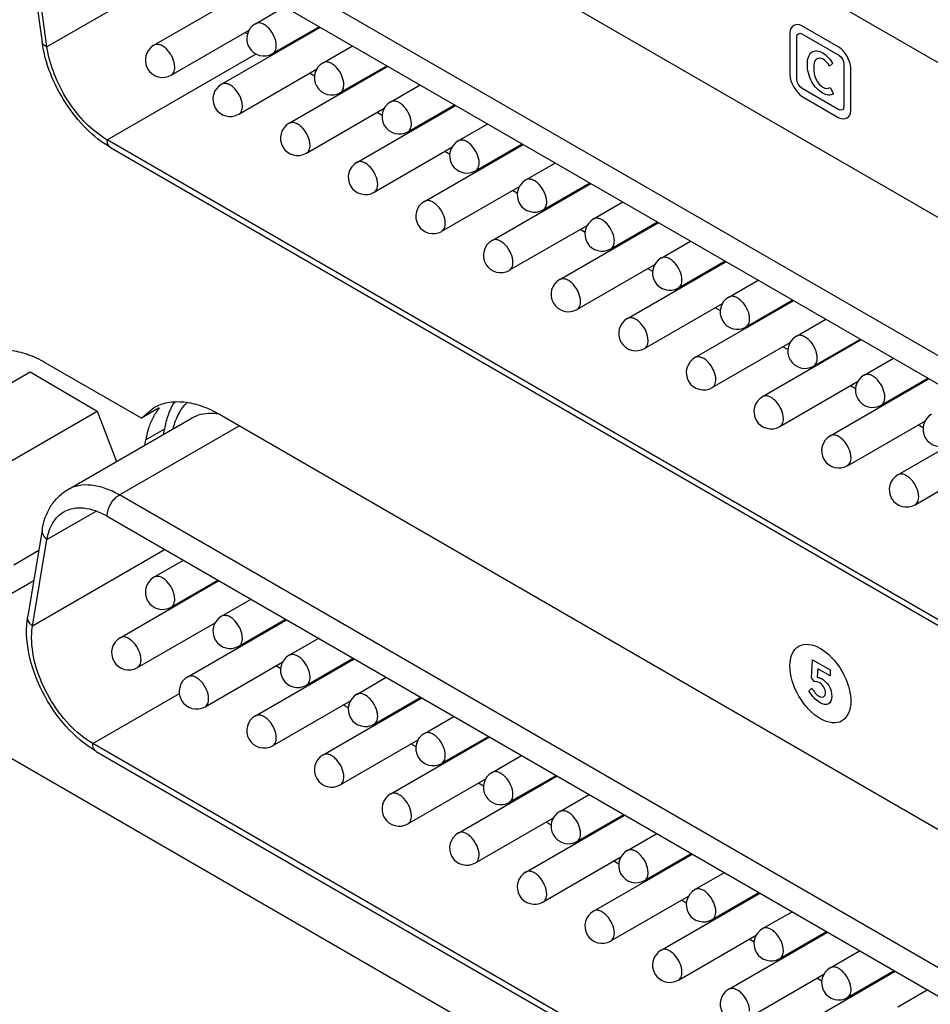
# Model space of a CAD drawing. Header units: inches. Extents: x 0 to 34, y 0 to 22.
# Tile 25 of 53: x 21.2 to 22.3, y 16.2 to 17.3. Entities that reach past the tile are written whole.
import ezdxf

# ---------------------------------------------------------------- set-up
doc = ezdxf.new("R2010")
doc.units = ezdxf.units.IN
doc.header["$LTSCALE"] = 1.87
doc.header["$MEASUREMENT"] = 0
doc.layers.get('0').update_dxf_attribs({"linetype": 'CONTINUOUS'})
doc.layers.add('02___PRT_ALL_AXES', color=7, linetype='CONTINUOUS')
doc.layers.add('_LAYER_1_', color=7, linetype='CONTINUOUS')

msp = doc.modelspace()

# ---------------------------------------------------------------- linework, layer by layer
at = {"color": 7, "linetype": 'CONTINUOUS'}
for p, q in [((22.9346, 16.8994), (20.8241, 18.118)), ((22.7305, 16.6831), (21.3269, 17.4935)), ((21.313, 17.4694), (22.7166, 16.659)), ((21.2389, 17.42), (21.2553, 17.3024)), ((21.2609, 17.2971), (21.2444, 17.4147)), ((21.4361, 17.3983), (21.2609, 17.2971)), ((21.3829, 17.299), (21.4955, 17.364)), ((21.4986, 17.3235), (21.5321, 17.3429)), ((21.4026, 17.2649), (21.4913, 17.3161)), ((21.46, 17.2545), (21.5726, 17.3195)), ((21.5182, 17.2894), (21.5715, 17.3201)), ((21.5757, 17.279), (21.6092, 17.2984)), ((21.3295, 17.1912), (21.4993, 17.2892)), ((21.5209, 17.2896), (21.5197, 17.2903)), ((21.4797, 17.2204), (21.5684, 17.2716)), ((21.5371, 17.2099), (21.6497, 17.275)), ((21.5661, 17.2635), (21.5602, 17.2669)), ((21.5953, 17.2449), (21.6486, 17.2756)), ((21.6528, 17.2344), (21.6864, 17.2538)), ((21.598, 17.2451), (21.5969, 17.2457)), ((21.6725, 17.2003), (21.7257, 17.2311)), ((21.5568, 17.1758), (21.6455, 17.2271)), ((21.6142, 17.1654), (21.7269, 17.2304)), ((21.6432, 17.219), (21.6374, 17.2224)), ((21.7299, 17.1899), (21.7635, 17.2093)), ((21.6751, 17.2006), (21.674, 17.2012)), ((22.7001, 16.3998), (21.3295, 17.1912)), ((21.7496, 17.1558), (21.8028, 17.1866)), ((21.3335, 17.1822), (22.7042, 16.3908)), ((21.6339, 17.1313), (21.7227, 17.1826)), ((21.6913, 17.1209), (21.804, 17.1859)), ((21.7203, 17.1745), (21.7145, 17.1778)), ((21.807, 17.1454), (21.8406, 17.1648)), ((21.7522, 17.156), (21.7511, 17.1567)), ((21.7684, 17.0764), (21.8811, 17.1414)), ((21.8267, 17.1113), (21.88, 17.142)), ((21.711, 17.0868), (21.7998, 17.138)), ((21.7974, 17.1299), (21.7916, 17.1333)), ((21.8841, 17.1009), (21.9177, 17.1203)), ((21.8293, 17.1115), (21.8282, 17.1122)), ((21.8456, 17.0318), (21.9582, 17.0969)), ((21.9038, 17.0668), (21.9571, 17.0975)), ((21.7881, 17.0423), (21.8769, 17.0935)), ((21.8745, 17.0854), (21.8687, 17.0888)), ((21.9612, 17.0563), (21.9948, 17.0757)), ((21.9064, 17.067), (21.9053, 17.0676)), ((21.9227, 16.9873), (22.0353, 17.0523)), ((21.9809, 17.0222), (22.0342, 17.053)), ((21.8652, 16.9977), (21.954, 17.049)), ((21.9516, 17.0409), (21.9458, 17.0443)), ((22.0383, 17.0118), (22.0719, 17.0312)), ((21.9836, 17.0225), (21.9824, 17.0231)), ((21.9998, 16.9428), (22.1124, 17.0078)), ((22.058, 16.9777), (22.1113, 17.0085)), ((21.9424, 16.9532), (22.0311, 17.0045)), ((22.0287, 16.9964), (22.0229, 16.9997)), ((22.1155, 16.9673), (22.149, 16.9867)), ((22.0607, 16.9779), (22.0595, 16.9786)), ((22.0769, 16.8983), (22.1895, 16.9633)), ((22.1351, 16.9332), (22.1884, 16.9639)), ((22.0195, 16.9087), (22.1082, 16.9599)), ((22.1058, 16.9519), (22.1, 16.9552)), ((22.1926, 16.9228), (22.2262, 16.9422)), ((21.3685, 16.8736), (21.259, 16.9369)), ((22.1378, 16.9334), (22.1366, 16.9341)), ((21.1089, 16.8499), (21.2418, 16.9266)), ((21.2418, 16.9266), (21.3182, 16.8819)), ((22.154, 16.8537), (22.2667, 16.9188)), ((22.2123, 16.8887), (22.2655, 16.9194)), ((22.0966, 16.8642), (22.1853, 16.9154)), ((22.1829, 16.9073), (22.1771, 16.9107)), ((21.3685, 16.8736), (21.3825, 16.8856)), ((21.389, 16.8855), (21.3685, 16.8736)), ((22.2149, 16.8889), (22.2138, 16.8895)), ((21.1852, 16.8051), (21.3182, 16.8819)), ((21.2843, 16.7921), (21.4263, 16.874)), ((21.3182, 16.8819), (21.3402, 16.8243)), ((22.2311, 16.8092), (22.3438, 16.8742)), ((21.3434, 16.7862), (21.4801, 16.8651)), ((22.1737, 16.8196), (22.2625, 16.8709)), ((22.2601, 16.8628), (22.2543, 16.8662)), ((22.2508, 16.7751), (22.3396, 16.8264)), ((22.714, 15.9948), (21.3434, 16.7862)), ((21.2609, 16.7353), (21.317, 16.7676)), ((21.3295, 16.7621), (22.7001, 15.9707)), ((21.2554, 16.7466), (21.2389, 16.6481)), ((21.2444, 16.6368), (21.2609, 16.7353)), ((20.8241, 16.7146), (22.9346, 15.496)), ((21.2229, 16.7067), (21.2515, 16.7232)), ((21.3955, 16.724), (21.2444, 16.6368)), ((21.3829, 16.6925), (21.4165, 16.7119)), ((21.1842, 16.653), (21.2457, 16.6885)), ((21.3443, 16.6235), (21.457, 16.6885)), ((21.4026, 16.6584), (21.4558, 16.6891)), ((21.46, 16.648), (21.4936, 16.6673)), ((21.364, 16.5894), (21.4528, 16.6406)), ((21.4214, 16.5789), (21.5341, 16.644)), ((21.4797, 16.6139), (21.5329, 16.6446)), ((21.5371, 16.6034), (21.5707, 16.6228)), ((21.4411, 16.5448), (21.5299, 16.5961)), ((21.4986, 16.5344), (21.6112, 16.5994)), ((21.5275, 16.588), (21.5217, 16.5913)), ((21.5568, 16.5693), (21.6101, 16.6001)), ((21.5594, 16.5696), (21.5583, 16.5702)), ((21.6142, 16.5589), (21.6478, 16.5783)), ((21.313, 16.5029), (21.4119, 16.56)), ((21.5182, 16.5003), (21.607, 16.5516)), ((21.5757, 16.4899), (21.6883, 16.5549)), ((21.6046, 16.5435), (21.5988, 16.5468)), ((21.6339, 16.5248), (21.6872, 16.5556)), ((21.6365, 16.525), (21.6354, 16.5257)), ((21.6913, 16.5144), (21.7249, 16.5338)), ((22.7166, 15.6925), (21.313, 16.5029)), ((21.5953, 16.4558), (21.684, 16.507)), ((21.6528, 16.4454), (21.7654, 16.5104)), ((21.6817, 16.499), (21.6759, 16.5023)), ((21.711, 16.4803), (21.7643, 16.511)), ((21.317, 16.4939), (22.7207, 15.6834)), ((21.7137, 16.4805), (21.7125, 16.4812)), ((21.7684, 16.4699), (21.802, 16.4892)), ((21.6725, 16.4113), (21.7612, 16.4625)), ((21.7299, 16.4008), (21.8425, 16.4659)), ((21.7588, 16.4544), (21.753, 16.4578)), ((21.7881, 16.4358), (21.8414, 16.4665)), ((21.7908, 16.436), (21.7896, 16.4366)), ((21.8456, 16.4253), (21.8791, 16.4447)), ((21.7496, 16.3667), (21.8383, 16.418)), ((21.807, 16.3563), (21.9196, 16.4213)), ((21.8359, 16.4099), (21.8301, 16.4132)), ((21.8652, 16.3912), (21.9185, 16.422)), ((21.9227, 16.3808), (21.9563, 16.4002)), ((21.8679, 16.3915), (21.8668, 16.3921)), ((21.8267, 16.3222), (21.9154, 16.3735)), ((21.8841, 16.3118), (21.9968, 16.3768)), ((21.9131, 16.3654), (21.9072, 16.3687)), ((21.9424, 16.3467), (21.9956, 16.3775)), ((21.9998, 16.3363), (22.0334, 16.3557)), ((21.945, 16.3469), (21.9439, 16.3476)), ((22.0195, 16.3022), (22.0727, 16.3329)), ((21.9038, 16.2777), (21.9926, 16.3289)), ((21.9612, 16.2673), (22.0739, 16.3323)), ((21.9902, 16.3208), (21.9844, 16.3242)), ((22.0769, 16.2918), (22.1105, 16.3111)), ((22.0221, 16.3024), (22.021, 16.3031)), ((22.0966, 16.2577), (22.1499, 16.2884)), ((21.9809, 16.2332), (22.0697, 16.2844)), ((22.0383, 16.2227), (22.151, 16.2878)), ((22.0673, 16.2763), (22.0615, 16.2797)), ((22.154, 16.2472), (22.1876, 16.2666)), ((22.0992, 16.2579), (22.0981, 16.2585)), ((22.1155, 16.1782), (22.2281, 16.2432)), ((22.1737, 16.2131), (22.227, 16.2439)), ((22.058, 16.1886), (22.1468, 16.2399)), ((22.1444, 16.2318), (22.1386, 16.2352)), ((22.2311, 16.2027), (22.2647, 16.2221)), ((22.1763, 16.2134), (22.1752, 16.214))]:
    msp.add_line(p, q, dxfattribs=at)
for centre, radius, start, end in [((21.5084, 17.3064), 0.0197, 120.0016, 300.0006), ((21.5839, 17.4117), 0.1377, 225.4866, 226.6569), ((21.3927, 17.2819), 0.0197, 120.0016, 300.0006), ((21.5855, 17.2619), 0.0197, 120.0016, 300.0006), ((21.4698, 17.2374), 0.0197, 120.0016, 300.0006), ((21.6626, 17.2174), 0.0197, 120.0016, 300.0006), ((21.5469, 17.1929), 0.0197, 120.0016, 300.0006), ((21.7397, 17.1729), 0.0197, 120.0016, 300.0006), ((21.6241, 17.1484), 0.0197, 120.0016, 300.0006), ((21.8168, 17.1283), 0.0197, 120.0016, 300.0006), ((21.7012, 17.1038), 0.0197, 120.0016, 300.0006), ((21.894, 17.0838), 0.0197, 120.0016, 300.0006), ((21.7783, 17.0593), 0.0197, 120.0016, 300.0006), ((21.9711, 17.0393), 0.0197, 120.0016, 300.0006), ((21.8554, 17.0148), 0.0197, 120.0016, 300.0006), ((22.0482, 16.9948), 0.0197, 120.0016, 300.0006), ((21.9325, 16.9703), 0.0197, 120.0016, 300.0006), ((22.1253, 16.9502), 0.0197, 120.0016, 300.0006), ((22.0096, 16.9257), 0.0197, 120.0016, 300.0006), ((22.2024, 16.9057), 0.0197, 120.0016, 300.0006), ((22.0867, 16.8812), 0.0197, 120.0016, 300.0006), ((21.4455, 16.8414), 0.0718, 151.888, 157.2135), ((22.2795, 16.8612), 0.0197, 120.0016, 300.0006), ((21.4532, 16.8381), 0.0802, 157.2091, 161.916), ((22.1639, 16.8367), 0.0197, 120.0016, 300.0006), ((22.241, 16.7922), 0.0197, 120.0016, 300.0006), ((21.3927, 16.6754), 0.0197, 120.0016, 300.0006), ((21.5864, 16.7417), 0.1639, 203.0375, 203.437), ((21.4698, 16.6309), 0.0197, 120.0016, 300.0006), ((21.3542, 16.6064), 0.0197, 120.0016, 300.0006), ((21.5469, 16.5864), 0.0197, 120.0016, 300.0006), ((21.4313, 16.5619), 0.0197, 120.0016, 300.0006), ((21.6241, 16.5419), 0.0197, 120.0016, 300.0006), ((21.5084, 16.5174), 0.0197, 120.0016, 300.0006), ((21.7012, 16.4973), 0.0197, 120.0016, 300.0006), ((21.5855, 16.4728), 0.0197, 120.0016, 300.0006), ((21.7783, 16.4528), 0.0197, 120.0016, 300.0006), ((21.6626, 16.4283), 0.0197, 120.0016, 300.0006), ((21.8554, 16.4083), 0.0197, 120.0016, 300.0006), ((21.7397, 16.3838), 0.0197, 120.0016, 300.0006), ((21.9325, 16.3638), 0.0197, 120.0016, 300.0006), ((21.8168, 16.3393), 0.0197, 120.0016, 300.0006), ((22.0096, 16.3192), 0.0197, 120.0016, 300.0006), ((21.894, 16.2947), 0.0197, 120.0016, 300.0006), ((22.0867, 16.2747), 0.0197, 120.0016, 300.0006), ((21.9711, 16.2502), 0.0197, 120.0016, 300.0006), ((22.1639, 16.2302), 0.0197, 120.0016, 300.0006), ((22.0482, 16.2057), 0.0197, 120.0016, 300.0006)]:
    msp.add_arc(centre, radius, start, end, dxfattribs=at)
for points, knots in [([(21.5223, 17.2984), (21.5223, 17.3019), (21.5204, 17.3092), (21.5154, 17.3169), (21.51, 17.3217), (21.506, 17.3239), (21.502, 17.3247), (21.4995, 17.3241), (21.4986, 17.3235)], [0, 0, 0, 0, 0.269884, 0.561311, 0.695453, 0.813138, 0.912854, 1, 1, 1, 1]), ([(21.3335, 17.1822), (21.3234, 17.188), (21.3043, 17.2033), (21.2811, 17.2325), (21.2638, 17.2661), (21.257, 17.2904), (21.2553, 17.3024)], [0, 0, 0, 0, 0.237028, 0.492514, 0.752235, 1, 1, 1, 1]), ([(21.2609, 17.2971), (21.2595, 17.2977), (21.2571, 17.2989), (21.2555, 17.3013), (21.2553, 17.3024)], [0, 0, 0, 0, 0.568102, 1, 1, 1, 1]), ([(21.4066, 17.2739), (21.4066, 17.2774), (21.4047, 17.2847), (21.3997, 17.2924), (21.3944, 17.2972), (21.3903, 17.2994), (21.3863, 17.3002), (21.3839, 17.2995), (21.3829, 17.299)], [0, 0, 0, 0, 0.269884, 0.561311, 0.695453, 0.813138, 0.912854, 1, 1, 1, 1]), ([(21.5182, 17.2894), (21.5196, 17.2902), (21.5219, 17.293), (21.5223, 17.2965), (21.5223, 17.2984)], [0, 0, 0, 0, 0.449173, 1, 1, 1, 1]), ([(21.3295, 17.1912), (21.3207, 17.1962), (21.304, 17.2097), (21.2837, 17.2354), (21.2684, 17.2651), (21.2624, 17.2866), (21.2609, 17.2971)], [0, 0, 0, 0, 0.232716, 0.49012, 0.7528, 1, 1, 1, 1]), ([(21.5994, 17.2539), (21.5994, 17.2574), (21.5975, 17.2647), (21.5925, 17.2724), (21.5872, 17.2771), (21.5831, 17.2794), (21.5791, 17.2802), (21.5766, 17.2795), (21.5757, 17.279)], [0, 0, 0, 0, 0.269884, 0.561311, 0.695453, 0.813138, 0.912854, 1, 1, 1, 1]), ([(21.4026, 17.2649), (21.4039, 17.2657), (21.4062, 17.2685), (21.4066, 17.272), (21.4066, 17.2739)], [0, 0, 0, 0, 0.449173, 1, 1, 1, 1]), ([(21.4838, 17.2294), (21.4838, 17.2329), (21.4818, 17.2402), (21.4768, 17.2479), (21.4715, 17.2526), (21.4674, 17.2549), (21.4634, 17.2557), (21.461, 17.255), (21.46, 17.2545)], [0, 0, 0, 0, 0.269884, 0.561311, 0.695453, 0.813138, 0.912854, 1, 1, 1, 1]), ([(21.5953, 17.2449), (21.5967, 17.2456), (21.599, 17.2485), (21.5994, 17.252), (21.5994, 17.2539)], [0, 0, 0, 0, 0.449173, 1, 1, 1, 1]), ([(21.6765, 17.2094), (21.6765, 17.2129), (21.6746, 17.2202), (21.6696, 17.2279), (21.6643, 17.2326), (21.6602, 17.2348), (21.6562, 17.2356), (21.6538, 17.235), (21.6528, 17.2344)], [0, 0, 0, 0, 0.269884, 0.561311, 0.695453, 0.813138, 0.912854, 1, 1, 1, 1]), ([(21.4797, 17.2204), (21.481, 17.2211), (21.4833, 17.224), (21.4838, 17.2275), (21.4838, 17.2294)], [0, 0, 0, 0, 0.449173, 1, 1, 1, 1]), ([(21.5609, 17.1848), (21.5609, 17.1884), (21.5589, 17.1957), (21.5539, 17.2034), (21.5486, 17.2081), (21.5445, 17.2103), (21.5406, 17.2111), (21.5381, 17.2105), (21.5371, 17.2099)], [0, 0, 0, 0, 0.269884, 0.561311, 0.695453, 0.813138, 0.912854, 1, 1, 1, 1]), ([(21.6725, 17.2003), (21.6738, 17.2011), (21.6761, 17.204), (21.6765, 17.2075), (21.6765, 17.2094)], [0, 0, 0, 0, 0.449173, 1, 1, 1, 1]), ([(21.3335, 17.1822), (21.3322, 17.1829), (21.3299, 17.1858), (21.3295, 17.1893), (21.3295, 17.1912)], [0, 0, 0, 0, 0.449175, 1, 1, 1, 1]), ([(21.7537, 17.1648), (21.7537, 17.1683), (21.7517, 17.1756), (21.7467, 17.1834), (21.7414, 17.1881), (21.7373, 17.1903), (21.7333, 17.1911), (21.7309, 17.1905), (21.7299, 17.1899)], [0, 0, 0, 0, 0.269884, 0.561311, 0.695453, 0.813138, 0.912854, 1, 1, 1, 1]), ([(21.5568, 17.1758), (21.5581, 17.1766), (21.5604, 17.1795), (21.5609, 17.183), (21.5609, 17.1848)], [0, 0, 0, 0, 0.449173, 1, 1, 1, 1]), ([(21.638, 17.1403), (21.638, 17.1438), (21.636, 17.1511), (21.631, 17.1589), (21.6257, 17.1636), (21.6217, 17.1658), (21.6177, 17.1666), (21.6152, 17.166), (21.6142, 17.1654)], [0, 0, 0, 0, 0.269884, 0.561311, 0.695453, 0.813138, 0.912854, 1, 1, 1, 1]), ([(21.7496, 17.1558), (21.7509, 17.1566), (21.7532, 17.1595), (21.7537, 17.1629), (21.7537, 17.1648)], [0, 0, 0, 0, 0.449173, 1, 1, 1, 1]), ([(21.8308, 17.1203), (21.8308, 17.1238), (21.8288, 17.1311), (21.8238, 17.1388), (21.8185, 17.1436), (21.8144, 17.1458), (21.8105, 17.1466), (21.808, 17.146), (21.807, 17.1454)], [0, 0, 0, 0, 0.269884, 0.561311, 0.695453, 0.813138, 0.912854, 1, 1, 1, 1]), ([(21.6339, 17.1313), (21.6352, 17.1321), (21.6375, 17.135), (21.638, 17.1384), (21.638, 17.1403)], [0, 0, 0, 0, 0.449173, 1, 1, 1, 1]), ([(21.7151, 17.0958), (21.7151, 17.0993), (21.7132, 17.1066), (21.7082, 17.1143), (21.7028, 17.1191), (21.6988, 17.1213), (21.6948, 17.1221), (21.6923, 17.1215), (21.6913, 17.1209)], [0, 0, 0, 0, 0.269884, 0.561311, 0.695453, 0.813138, 0.912854, 1, 1, 1, 1]), ([(21.8267, 17.1113), (21.828, 17.1121), (21.8303, 17.1149), (21.8308, 17.1184), (21.8308, 17.1203)], [0, 0, 0, 0, 0.449173, 1, 1, 1, 1]), ([(21.9079, 17.0758), (21.9079, 17.0793), (21.9059, 17.0866), (21.9009, 17.0943), (21.8956, 17.0991), (21.8915, 17.1013), (21.8876, 17.1021), (21.8851, 17.1014), (21.8841, 17.1009)], [0, 0, 0, 0, 0.269884, 0.561311, 0.695453, 0.813138, 0.912854, 1, 1, 1, 1]), ([(21.711, 17.0868), (21.7123, 17.0876), (21.7146, 17.0904), (21.7151, 17.0939), (21.7151, 17.0958)], [0, 0, 0, 0, 0.449173, 1, 1, 1, 1]), ([(21.7922, 17.0513), (21.7922, 17.0548), (21.7903, 17.0621), (21.7853, 17.0698), (21.7799, 17.0745), (21.7759, 17.0768), (21.7719, 17.0776), (21.7694, 17.0769), (21.7684, 17.0764)], [0, 0, 0, 0, 0.269884, 0.561311, 0.695453, 0.813138, 0.912854, 1, 1, 1, 1]), ([(21.9038, 17.0668), (21.9051, 17.0675), (21.9074, 17.0704), (21.9079, 17.0739), (21.9079, 17.0758)], [0, 0, 0, 0, 0.449173, 1, 1, 1, 1]), ([(21.7881, 17.0423), (21.7895, 17.043), (21.7918, 17.0459), (21.7922, 17.0494), (21.7922, 17.0513)], [0, 0, 0, 0, 0.449173, 1, 1, 1, 1]), ([(21.985, 17.0313), (21.985, 17.0348), (21.9831, 17.0421), (21.9781, 17.0498), (21.9727, 17.0545), (21.9687, 17.0567), (21.9647, 17.0575), (21.9622, 17.0569), (21.9612, 17.0563)], [0, 0, 0, 0, 0.269884, 0.561311, 0.695453, 0.813138, 0.912854, 1, 1, 1, 1]), ([(21.8693, 17.0068), (21.8693, 17.0103), (21.8674, 17.0176), (21.8624, 17.0253), (21.8571, 17.03), (21.853, 17.0322), (21.849, 17.033), (21.8465, 17.0324), (21.8456, 17.0318)], [0, 0, 0, 0, 0.269884, 0.561311, 0.695453, 0.813138, 0.912854, 1, 1, 1, 1]), ([(21.9809, 17.0222), (21.9822, 17.023), (21.9845, 17.0259), (21.985, 17.0294), (21.985, 17.0313)], [0, 0, 0, 0, 0.449173, 1, 1, 1, 1]), ([(21.8652, 16.9977), (21.8666, 16.9985), (21.8689, 17.0014), (21.8693, 17.0049), (21.8693, 17.0068)], [0, 0, 0, 0, 0.449173, 1, 1, 1, 1]), ([(22.0621, 16.9867), (22.0621, 16.9902), (22.0602, 16.9975), (22.0552, 17.0053), (22.0498, 17.01), (22.0458, 17.0122), (22.0418, 17.013), (22.0393, 17.0124), (22.0383, 17.0118)], [0, 0, 0, 0, 0.269884, 0.561311, 0.695453, 0.813138, 0.912854, 1, 1, 1, 1]), ([(21.9464, 16.9622), (21.9464, 16.9657), (21.9445, 16.973), (21.9395, 16.9808), (21.9342, 16.9855), (21.9301, 16.9877), (21.9261, 16.9885), (21.9237, 16.9879), (21.9227, 16.9873)], [0, 0, 0, 0, 0.269884, 0.561311, 0.695453, 0.813138, 0.912854, 1, 1, 1, 1]), ([(22.058, 16.9777), (22.0594, 16.9785), (22.0617, 16.9814), (22.0621, 16.9849), (22.0621, 16.9867)], [0, 0, 0, 0, 0.449173, 1, 1, 1, 1]), ([(21.9424, 16.9532), (21.9437, 16.954), (21.946, 16.9569), (21.9464, 16.9603), (21.9464, 16.9622)], [0, 0, 0, 0, 0.449173, 1, 1, 1, 1]), ([(22.1392, 16.9422), (22.1392, 16.9457), (22.1373, 16.953), (22.1323, 16.9608), (22.127, 16.9655), (22.1229, 16.9677), (22.1189, 16.9685), (22.1164, 16.9679), (22.1155, 16.9673)], [0, 0, 0, 0, 0.269884, 0.561311, 0.695453, 0.813138, 0.912854, 1, 1, 1, 1]), ([(21.259, 16.9369), (21.2525, 16.9406), (21.2396, 16.9467), (21.2198, 16.9515), (21.2012, 16.9511), (21.19, 16.947), (21.1852, 16.9442)], [0, 0, 0, 0, 0.289629, 0.549097, 0.782233, 1, 1, 1, 1]), ([(22.0236, 16.9177), (22.0236, 16.9212), (22.0216, 16.9285), (22.0166, 16.9362), (22.0113, 16.941), (22.0072, 16.9432), (22.0032, 16.944), (22.0008, 16.9434), (21.9998, 16.9428)], [0, 0, 0, 0, 0.269884, 0.561311, 0.695453, 0.813138, 0.912854, 1, 1, 1, 1]), ([(22.1351, 16.9332), (22.1365, 16.934), (22.1388, 16.9368), (22.1392, 16.9403), (22.1392, 16.9422)], [0, 0, 0, 0, 0.449173, 1, 1, 1, 1]), ([(22.0195, 16.9087), (22.0208, 16.9095), (22.0231, 16.9123), (22.0236, 16.9158), (22.0236, 16.9177)], [0, 0, 0, 0, 0.449173, 1, 1, 1, 1]), ([(22.2163, 16.8977), (22.2163, 16.9012), (22.2144, 16.9085), (22.2094, 16.9162), (22.2041, 16.921), (22.2, 16.9232), (22.196, 16.924), (22.1936, 16.9233), (22.1926, 16.9228)], [0, 0, 0, 0, 0.269884, 0.561311, 0.695453, 0.813138, 0.912854, 1, 1, 1, 1]), ([(22.1007, 16.8732), (22.1007, 16.8767), (22.0987, 16.884), (22.0937, 16.8917), (22.0884, 16.8964), (22.0843, 16.8987), (22.0804, 16.8995), (22.0779, 16.8988), (22.0769, 16.8983)], [0, 0, 0, 0, 0.269884, 0.561311, 0.695453, 0.813138, 0.912854, 1, 1, 1, 1]), ([(22.2123, 16.8887), (22.2136, 16.8894), (22.2159, 16.8923), (22.2163, 16.8958), (22.2163, 16.8977)], [0, 0, 0, 0, 0.449173, 1, 1, 1, 1]), ([(21.3825, 16.8856), (21.3875, 16.8884), (21.3988, 16.8926), (21.4177, 16.893), (21.4378, 16.8882), (21.4509, 16.882), (21.4575, 16.8782)], [0, 0, 0, 0, 0.217761, 0.450939, 0.710194, 1, 1, 1, 1]), ([(21.4049, 16.8623), (21.4064, 16.8681), (21.4103, 16.8787), (21.417, 16.888), (21.4207, 16.8917)], [0, 0, 0, 0, 0.524359, 1, 1, 1, 1]), ([(21.4263, 16.874), (21.4295, 16.8759), (21.4365, 16.8787), (21.444, 16.8796), (21.4479, 16.8796)], [0, 0, 0, 0, 0.488225, 1, 1, 1, 1]), ([(21.4479, 16.8796), (21.4487, 16.8796), (21.4519, 16.8795), (21.4551, 16.8792), (21.4576, 16.8787)], [0, 0, 0, 0, 0.243818, 1, 1, 1, 1]), ([(22.0966, 16.8642), (22.0979, 16.8649), (22.1002, 16.8678), (22.1007, 16.8713), (22.1007, 16.8732)], [0, 0, 0, 0, 0.449173, 1, 1, 1, 1]), ([(21.377, 16.863), (21.3766, 16.8619), (21.3752, 16.8574), (21.3742, 16.8527), (21.3736, 16.8491)], [0, 0, 0, 0, 0.24299, 1, 1, 1, 1]), ([(22.1778, 16.8287), (22.1778, 16.8322), (22.1758, 16.8395), (22.1708, 16.8472), (22.1655, 16.8519), (22.1614, 16.8541), (22.1575, 16.8549), (22.155, 16.8543), (22.154, 16.8537)], [0, 0, 0, 0, 0.269884, 0.561311, 0.695453, 0.813138, 0.912854, 1, 1, 1, 1]), ([(22.1737, 16.8196), (22.175, 16.8204), (22.1773, 16.8233), (22.1778, 16.8268), (22.1778, 16.8287)], [0, 0, 0, 0, 0.449173, 1, 1, 1, 1]), ([(22.2549, 16.7841), (22.2549, 16.7876), (22.253, 16.7949), (22.248, 16.8027), (22.2426, 16.8074), (22.2386, 16.8096), (22.2346, 16.8104), (22.2321, 16.8098), (22.2311, 16.8092)], [0, 0, 0, 0, 0.269884, 0.561311, 0.695453, 0.813138, 0.912854, 1, 1, 1, 1]), ([(21.3434, 16.7862), (21.3382, 16.7892), (21.3279, 16.7941), (21.312, 16.7979), (21.2972, 16.7976), (21.2882, 16.7943), (21.2843, 16.7921)], [0, 0, 0, 0, 0.289764, 0.549074, 0.782222, 1, 1, 1, 1]), ([(21.2554, 16.7466), (21.257, 16.7559), (21.2616, 16.7696), (21.2731, 16.7842), (21.2804, 16.7898), (21.2843, 16.7921)], [0, 0, 0, 0, 0.509988, 0.755852, 1, 1, 1, 1]), ([(21.3295, 16.7621), (21.3295, 16.7644), (21.3303, 16.7692), (21.3333, 16.776), (21.3377, 16.7819), (21.3414, 16.7851), (21.3434, 16.7862)], [0, 0, 0, 0, 0.237242, 0.499994, 0.762749, 1, 1, 1, 1]), ([(22.2508, 16.7751), (22.2521, 16.7759), (22.2544, 16.7788), (22.2549, 16.7822), (22.2549, 16.7841)], [0, 0, 0, 0, 0.449173, 1, 1, 1, 1]), ([(21.2802, 16.767), (21.2835, 16.7689), (21.291, 16.7716), (21.3033, 16.7719), (21.3165, 16.7687), (21.3251, 16.7646), (21.3295, 16.7621)], [0, 0, 0, 0, 0.217778, 0.450926, 0.710236, 1, 1, 1, 1]), ([(21.2609, 16.7353), (21.262, 16.742), (21.2651, 16.7517), (21.273, 16.7618), (21.2777, 16.7655), (21.2802, 16.767)], [0, 0, 0, 0, 0.533617, 0.771845, 1, 1, 1, 1]), ([(21.2554, 16.7466), (21.2551, 16.7446), (21.256, 16.74), (21.2591, 16.7367), (21.2609, 16.7353)], [0, 0, 0, 0, 0.458941, 1, 1, 1, 1]), ([(21.4066, 16.6674), (21.4066, 16.6709), (21.4047, 16.6782), (21.3997, 16.6859), (21.3944, 16.6907), (21.3903, 16.6929), (21.3863, 16.6937), (21.3839, 16.693), (21.3829, 16.6925)], [0, 0, 0, 0, 0.269884, 0.561311, 0.695453, 0.813138, 0.912854, 1, 1, 1, 1]), ([(21.4026, 16.6584), (21.4039, 16.6592), (21.4062, 16.662), (21.4066, 16.6655), (21.4066, 16.6674)], [0, 0, 0, 0, 0.449173, 1, 1, 1, 1]), ([(21.317, 16.4939), (21.3042, 16.5013), (21.2805, 16.5218), (21.2543, 16.5606), (21.2384, 16.6038), (21.2366, 16.6342), (21.2389, 16.6481)], [0, 0, 0, 0, 0.244702, 0.508856, 0.767598, 1, 1, 1, 1]), ([(21.2444, 16.6368), (21.2426, 16.6382), (21.2395, 16.6415), (21.2386, 16.6461), (21.2389, 16.6481)], [0, 0, 0, 0, 0.541059, 1, 1, 1, 1]), ([(21.4838, 16.6229), (21.4838, 16.6264), (21.4818, 16.6337), (21.4768, 16.6414), (21.4715, 16.6461), (21.4674, 16.6484), (21.4634, 16.6492), (21.461, 16.6485), (21.46, 16.648)], [0, 0, 0, 0, 0.269884, 0.561311, 0.695453, 0.813138, 0.912854, 1, 1, 1, 1]), ([(21.2434, 16.6234), (21.2434, 16.6246), (21.2435, 16.6291), (21.2439, 16.6335), (21.2444, 16.6368)], [0, 0, 0, 0, 0.258889, 1, 1, 1, 1]), ([(21.313, 16.5029), (21.3031, 16.5086), (21.2844, 16.5243), (21.2626, 16.5542), (21.2476, 16.588), (21.2434, 16.612), (21.2434, 16.6234)], [0, 0, 0, 0, 0.237229, 0.500006, 0.76278, 1, 1, 1, 1]), ([(21.3681, 16.5984), (21.3681, 16.6019), (21.3662, 16.6092), (21.3611, 16.6169), (21.3558, 16.6216), (21.3518, 16.6239), (21.3478, 16.6247), (21.3453, 16.624), (21.3443, 16.6235)], [0, 0, 0, 0, 0.269884, 0.561311, 0.695453, 0.813138, 0.912854, 1, 1, 1, 1]), ([(21.4797, 16.6139), (21.481, 16.6146), (21.4833, 16.6175), (21.4838, 16.621), (21.4838, 16.6229)], [0, 0, 0, 0, 0.449173, 1, 1, 1, 1]), ([(21.5609, 16.5783), (21.5609, 16.5819), (21.5589, 16.5892), (21.5539, 16.5969), (21.5486, 16.6016), (21.5445, 16.6038), (21.5406, 16.6046), (21.5381, 16.604), (21.5371, 16.6034)], [0, 0, 0, 0, 0.269884, 0.561311, 0.695453, 0.813138, 0.912854, 1, 1, 1, 1]), ([(21.364, 16.5894), (21.3653, 16.5901), (21.3676, 16.593), (21.3681, 16.5965), (21.3681, 16.5984)], [0, 0, 0, 0, 0.449173, 1, 1, 1, 1]), ([(21.4452, 16.5538), (21.4452, 16.5574), (21.4433, 16.5646), (21.4383, 16.5724), (21.4329, 16.5771), (21.4289, 16.5793), (21.4249, 16.5801), (21.4224, 16.5795), (21.4214, 16.5789)], [0, 0, 0, 0, 0.269884, 0.561311, 0.695453, 0.813138, 0.912854, 1, 1, 1, 1]), ([(21.5568, 16.5693), (21.5581, 16.5701), (21.5604, 16.573), (21.5609, 16.5765), (21.5609, 16.5783)], [0, 0, 0, 0, 0.449173, 1, 1, 1, 1]), ([(21.638, 16.5338), (21.638, 16.5373), (21.636, 16.5446), (21.631, 16.5524), (21.6257, 16.5571), (21.6217, 16.5593), (21.6177, 16.5601), (21.6152, 16.5595), (21.6142, 16.5589)], [0, 0, 0, 0, 0.269884, 0.561311, 0.695453, 0.813138, 0.912854, 1, 1, 1, 1]), ([(21.4411, 16.5448), (21.4425, 16.5456), (21.4447, 16.5485), (21.4452, 16.552), (21.4452, 16.5538)], [0, 0, 0, 0, 0.449173, 1, 1, 1, 1]), ([(21.5223, 16.5093), (21.5223, 16.5128), (21.5204, 16.5201), (21.5154, 16.5279), (21.51, 16.5326), (21.506, 16.5348), (21.502, 16.5356), (21.4995, 16.535), (21.4986, 16.5344)], [0, 0, 0, 0, 0.269884, 0.561311, 0.695453, 0.813138, 0.912854, 1, 1, 1, 1]), ([(21.6339, 16.5248), (21.6352, 16.5256), (21.6375, 16.5285), (21.638, 16.5319), (21.638, 16.5338)], [0, 0, 0, 0, 0.449173, 1, 1, 1, 1]), ([(21.7151, 16.4893), (21.7151, 16.4928), (21.7132, 16.5001), (21.7082, 16.5078), (21.7028, 16.5126), (21.6988, 16.5148), (21.6948, 16.5156), (21.6923, 16.5149), (21.6913, 16.5144)], [0, 0, 0, 0, 0.269884, 0.561311, 0.695453, 0.813138, 0.912854, 1, 1, 1, 1]), ([(21.317, 16.4939), (21.3157, 16.4947), (21.3134, 16.4975), (21.313, 16.501), (21.313, 16.5029)], [0, 0, 0, 0, 0.449175, 1, 1, 1, 1]), ([(21.5182, 16.5003), (21.5196, 16.5011), (21.5219, 16.5039), (21.5223, 16.5074), (21.5223, 16.5093)], [0, 0, 0, 0, 0.449173, 1, 1, 1, 1]), ([(21.5994, 16.4648), (21.5994, 16.4683), (21.5975, 16.4756), (21.5925, 16.4833), (21.5872, 16.4881), (21.5831, 16.4903), (21.5791, 16.4911), (21.5766, 16.4904), (21.5757, 16.4899)], [0, 0, 0, 0, 0.269884, 0.561311, 0.695453, 0.813138, 0.912854, 1, 1, 1, 1]), ([(21.711, 16.4803), (21.7123, 16.4811), (21.7146, 16.4839), (21.7151, 16.4874), (21.7151, 16.4893)], [0, 0, 0, 0, 0.449173, 1, 1, 1, 1]), ([(21.7922, 16.4448), (21.7922, 16.4483), (21.7903, 16.4556), (21.7853, 16.4633), (21.7799, 16.468), (21.7759, 16.4703), (21.7719, 16.4711), (21.7694, 16.4704), (21.7684, 16.4699)], [0, 0, 0, 0, 0.269884, 0.561311, 0.695453, 0.813138, 0.912854, 1, 1, 1, 1]), ([(21.5953, 16.4558), (21.5967, 16.4566), (21.599, 16.4594), (21.5994, 16.4629), (21.5994, 16.4648)], [0, 0, 0, 0, 0.449173, 1, 1, 1, 1]), ([(21.6765, 16.4203), (21.6765, 16.4238), (21.6746, 16.4311), (21.6696, 16.4388), (21.6643, 16.4435), (21.6602, 16.4458), (21.6562, 16.4466), (21.6538, 16.4459), (21.6528, 16.4454)], [0, 0, 0, 0, 0.269884, 0.561311, 0.695453, 0.813138, 0.912854, 1, 1, 1, 1]), ([(21.7881, 16.4358), (21.7895, 16.4365), (21.7918, 16.4394), (21.7922, 16.4429), (21.7922, 16.4448)], [0, 0, 0, 0, 0.449173, 1, 1, 1, 1]), ([(21.8693, 16.4002), (21.8693, 16.4038), (21.8674, 16.4111), (21.8624, 16.4188), (21.8571, 16.4235), (21.853, 16.4257), (21.849, 16.4265), (21.8465, 16.4259), (21.8456, 16.4253)], [0, 0, 0, 0, 0.269884, 0.561311, 0.695453, 0.813138, 0.912854, 1, 1, 1, 1]), ([(21.6725, 16.4113), (21.6738, 16.412), (21.6761, 16.4149), (21.6765, 16.4184), (21.6765, 16.4203)], [0, 0, 0, 0, 0.449173, 1, 1, 1, 1]), ([(21.7537, 16.3757), (21.7537, 16.3793), (21.7517, 16.3866), (21.7467, 16.3943), (21.7414, 16.399), (21.7373, 16.4012), (21.7333, 16.402), (21.7309, 16.4014), (21.7299, 16.4008)], [0, 0, 0, 0, 0.269884, 0.561311, 0.695453, 0.813138, 0.912854, 1, 1, 1, 1]), ([(21.8652, 16.3912), (21.8666, 16.392), (21.8689, 16.3949), (21.8693, 16.3984), (21.8693, 16.4002)], [0, 0, 0, 0, 0.449173, 1, 1, 1, 1]), ([(21.9464, 16.3557), (21.9464, 16.3592), (21.9445, 16.3665), (21.9395, 16.3743), (21.9342, 16.379), (21.9301, 16.3812), (21.9261, 16.382), (21.9237, 16.3814), (21.9227, 16.3808)], [0, 0, 0, 0, 0.269884, 0.561311, 0.695453, 0.813138, 0.912854, 1, 1, 1, 1]), ([(21.7496, 16.3667), (21.7509, 16.3675), (21.7532, 16.3704), (21.7537, 16.3739), (21.7537, 16.3757)], [0, 0, 0, 0, 0.449173, 1, 1, 1, 1]), ([(21.8308, 16.3312), (21.8308, 16.3347), (21.8288, 16.342), (21.8238, 16.3498), (21.8185, 16.3545), (21.8144, 16.3567), (21.8105, 16.3575), (21.808, 16.3569), (21.807, 16.3563)], [0, 0, 0, 0, 0.269884, 0.561311, 0.695453, 0.813138, 0.912854, 1, 1, 1, 1]), ([(21.9424, 16.3467), (21.9437, 16.3475), (21.946, 16.3504), (21.9464, 16.3538), (21.9464, 16.3557)], [0, 0, 0, 0, 0.449173, 1, 1, 1, 1]), ([(22.0236, 16.3112), (22.0236, 16.3147), (22.0216, 16.322), (22.0166, 16.3297), (22.0113, 16.3345), (22.0072, 16.3367), (22.0032, 16.3375), (22.0008, 16.3369), (21.9998, 16.3363)], [0, 0, 0, 0, 0.269884, 0.561311, 0.695453, 0.813138, 0.912854, 1, 1, 1, 1]), ([(21.8267, 16.3222), (21.828, 16.323), (21.8303, 16.3258), (21.8308, 16.3293), (21.8308, 16.3312)], [0, 0, 0, 0, 0.449173, 1, 1, 1, 1]), ([(21.9079, 16.2867), (21.9079, 16.2902), (21.9059, 16.2975), (21.9009, 16.3052), (21.8956, 16.31), (21.8915, 16.3122), (21.8876, 16.313), (21.8851, 16.3123), (21.8841, 16.3118)], [0, 0, 0, 0, 0.269884, 0.561311, 0.695453, 0.813138, 0.912854, 1, 1, 1, 1]), ([(22.0195, 16.3022), (22.0208, 16.303), (22.0231, 16.3058), (22.0236, 16.3093), (22.0236, 16.3112)], [0, 0, 0, 0, 0.449173, 1, 1, 1, 1]), ([(22.1007, 16.2667), (22.1007, 16.2702), (22.0987, 16.2775), (22.0937, 16.2852), (22.0884, 16.2899), (22.0843, 16.2922), (22.0804, 16.293), (22.0779, 16.2923), (22.0769, 16.2918)], [0, 0, 0, 0, 0.269884, 0.561311, 0.695453, 0.813138, 0.912854, 1, 1, 1, 1]), ([(21.9038, 16.2777), (21.9051, 16.2785), (21.9074, 16.2813), (21.9079, 16.2848), (21.9079, 16.2867)], [0, 0, 0, 0, 0.449173, 1, 1, 1, 1]), ([(21.985, 16.2422), (21.985, 16.2457), (21.9831, 16.253), (21.9781, 16.2607), (21.9727, 16.2654), (21.9687, 16.2677), (21.9647, 16.2685), (21.9622, 16.2678), (21.9612, 16.2673)], [0, 0, 0, 0, 0.269884, 0.561311, 0.695453, 0.813138, 0.912854, 1, 1, 1, 1]), ([(22.0966, 16.2577), (22.0979, 16.2584), (22.1002, 16.2613), (22.1007, 16.2648), (22.1007, 16.2667)], [0, 0, 0, 0, 0.449173, 1, 1, 1, 1]), ([(22.1778, 16.2222), (22.1778, 16.2257), (22.1758, 16.233), (22.1708, 16.2407), (22.1655, 16.2454), (22.1614, 16.2476), (22.1575, 16.2484), (22.155, 16.2478), (22.154, 16.2472)], [0, 0, 0, 0, 0.269884, 0.561311, 0.695453, 0.813138, 0.912854, 1, 1, 1, 1]), ([(21.9809, 16.2332), (21.9822, 16.2339), (21.9845, 16.2368), (21.985, 16.2403), (21.985, 16.2422)], [0, 0, 0, 0, 0.449173, 1, 1, 1, 1]), ([(22.0621, 16.1976), (22.0621, 16.2012), (22.0602, 16.2085), (22.0552, 16.2162), (22.0498, 16.2209), (22.0458, 16.2231), (22.0418, 16.2239), (22.0393, 16.2233), (22.0383, 16.2227)], [0, 0, 0, 0, 0.269884, 0.561311, 0.695453, 0.813138, 0.912854, 1, 1, 1, 1]), ([(22.1737, 16.2131), (22.175, 16.2139), (22.1773, 16.2168), (22.1778, 16.2203), (22.1778, 16.2222)], [0, 0, 0, 0, 0.449173, 1, 1, 1, 1])]:
    msp.add_open_spline(points, degree=3, knots=knots, dxfattribs=at)
msp.add_open_spline([(21.389, 16.8855), (21.3864, 16.8823), (21.3841, 16.8788), (21.3821, 16.8752)], degree=3, dxfattribs=at)
at = {"layer": '02___PRT_ALL_AXES', "color": 7, "linetype": 'CONTINUOUS'}
for p, q in [((21.441, 17.5855), (22.8447, 16.775)), ((21.4575, 16.8782), (22.8282, 16.0868)), ((21.3948, 16.8614), (21.3736, 16.8491)), ((21.3726, 16.843), (21.3736, 16.8491))]:
    msp.add_line(p, q, dxfattribs=at)
at = {"layer": '02___PRT_ALL_AXES', "color": 3, "linetype": 'CONTINUOUS'}
msp.add_line((21.3938, 16.8553), (21.3948, 16.8614), dxfattribs=at)
msp.add_open_spline([(21.4063, 16.8925), (21.4042, 16.8892), (21.4023, 16.8857), (21.4008, 16.8821)], degree=3, dxfattribs=at)
msp.add_open_spline([(21.4008, 16.8821), (21.4001, 16.8805), (21.3975, 16.8738), (21.3957, 16.8668), (21.3948, 16.8614)], degree=3, knots=[0, 0, 0, 0, 0.239674, 1, 1, 1, 1], dxfattribs=at)
at = {"layer": '_LAYER_1_', "color": 40, "linetype": 'CONTINUOUS'}
for p, q in [((22.1639, 17.2967), (22.1216, 17.3211)), ((22.108, 17.3132), (22.108, 17.2648)), ((22.1216, 17.312), (22.1639, 17.2876)), ((22.1158, 17.2602), (22.1158, 17.3087)), ((22.1568, 17.278), (22.1531, 17.2752)), ((22.1697, 17.2776), (22.1697, 17.2287)), ((22.1776, 17.2242), (22.1776, 17.273)), ((22.1639, 17.2254), (22.122, 17.2496)), ((22.1538, 17.2506), (22.1576, 17.2436)), ((22.122, 17.2405), (22.1639, 17.2163)), ((22.1328, 16.5776), (22.1339, 16.5983)), ((22.1339, 16.5983), (22.154, 16.5867)), ((22.14, 16.588), (22.1391, 16.5783)), ((22.154, 16.5799), (22.14, 16.588)), ((22.154, 16.5867), (22.154, 16.5799)), ((22.1361, 16.5733), (22.1328, 16.5776)), ((22.1298, 16.5626), (22.133, 16.566))]:
    msp.add_line(p, q, dxfattribs=at)
for points in [[(22.1216, 17.3211), (22.1152, 17.3248), (22.108, 17.3206), (22.108, 17.3132)], [(22.1158, 17.3087), (22.1158, 17.3118), (22.1189, 17.3136), (22.1216, 17.312)], [(22.1457, 17.2901), (22.1497, 17.2878), (22.1541, 17.2831), (22.1568, 17.278)], [(22.1776, 17.273), (22.1776, 17.2805), (22.1704, 17.293), (22.1639, 17.2967)], [(22.1639, 17.2876), (22.1667, 17.286), (22.1697, 17.2807), (22.1697, 17.2776)], [(22.1531, 17.2752), (22.1512, 17.2784), (22.1484, 17.2814), (22.1458, 17.283)], [(22.108, 17.2648), (22.108, 17.2572), (22.1154, 17.2444), (22.122, 17.2405)], [(22.122, 17.2496), (22.1191, 17.2513), (22.1158, 17.2569), (22.1158, 17.2602)], [(22.1576, 17.2436), (22.1546, 17.2414), (22.1498, 17.2416), (22.1454, 17.2442)], [(22.1457, 17.251), (22.1486, 17.2493), (22.1518, 17.2492), (22.1538, 17.2506)], [(22.1697, 17.2287), (22.1697, 17.2256), (22.1667, 17.2238), (22.1639, 17.2254)], [(22.1639, 17.2163), (22.1704, 17.2126), (22.1776, 17.2168), (22.1776, 17.2242)], [(22.108, 16.5913), (22.108, 16.6015), (22.1154, 16.6186), (22.1339, 16.6165), (22.1428, 16.6113)], [(22.1428, 16.531), (22.1339, 16.5361), (22.1154, 16.5554), (22.108, 16.581), (22.108, 16.5913)], [(22.142, 16.5722), (22.1399, 16.5734), (22.1378, 16.5736), (22.1361, 16.5733)], [(22.1391, 16.5783), (22.1406, 16.5783), (22.1423, 16.5778), (22.144, 16.5768)], [(22.1488, 16.5603), (22.1488, 16.5641), (22.1452, 16.5704), (22.142, 16.5722)], [(22.1426, 16.5493), (22.138, 16.5519), (22.133, 16.557), (22.1298, 16.5626)], [(22.133, 16.566), (22.1353, 16.5621), (22.1385, 16.5582), (22.1417, 16.5563)], [(22.1417, 16.5563), (22.145, 16.5544), (22.1488, 16.5565), (22.1488, 16.5603)]]:
    msp.add_open_spline(points, degree=3, dxfattribs=at)
for points, knots in [([(22.128, 17.2771), (22.128, 17.2831), (22.1308, 17.2938), (22.1411, 17.2927), (22.1457, 17.2901)], [0, 0, 0, 0, 0.535262, 1, 1, 1, 1]), ([(22.1454, 17.2442), (22.1409, 17.2467), (22.1307, 17.2573), (22.128, 17.2711), (22.128, 17.2771)], [0, 0, 0, 0, 0.461511, 1, 1, 1, 1]), ([(22.1458, 17.283), (22.143, 17.2846), (22.1364, 17.2845), (22.1352, 17.2772), (22.1352, 17.2732)], [0, 0, 0, 0, 0.444242, 1, 1, 1, 1]), ([(22.1352, 17.2732), (22.1352, 17.2691), (22.1362, 17.2604), (22.1428, 17.2526), (22.1457, 17.251)], [0, 0, 0, 0, 0.554736, 1, 1, 1, 1]), ([(22.1428, 16.6113), (22.1517, 16.6062), (22.1702, 16.587), (22.1776, 16.5613), (22.1776, 16.5511)], [0, 0, 0, 0, 0.500005, 1, 1, 1, 1]), ([(22.144, 16.5768), (22.1469, 16.5752), (22.1536, 16.5693), (22.1558, 16.5602), (22.1558, 16.5565)], [0, 0, 0, 0, 0.478776, 1, 1, 1, 1]), ([(22.1558, 16.5565), (22.1558, 16.5525), (22.153, 16.5458), (22.1458, 16.5474), (22.1426, 16.5493)], [0, 0, 0, 0, 0.51254, 1, 1, 1, 1]), ([(22.1776, 16.5511), (22.1776, 16.5408), (22.1702, 16.5237), (22.1517, 16.5259), (22.1428, 16.531)], [0, 0, 0, 0, 0.499995, 1, 1, 1, 1])]:
    msp.add_open_spline(points, degree=3, knots=knots, dxfattribs=at)

doc.saveas('drawing.dxf')
